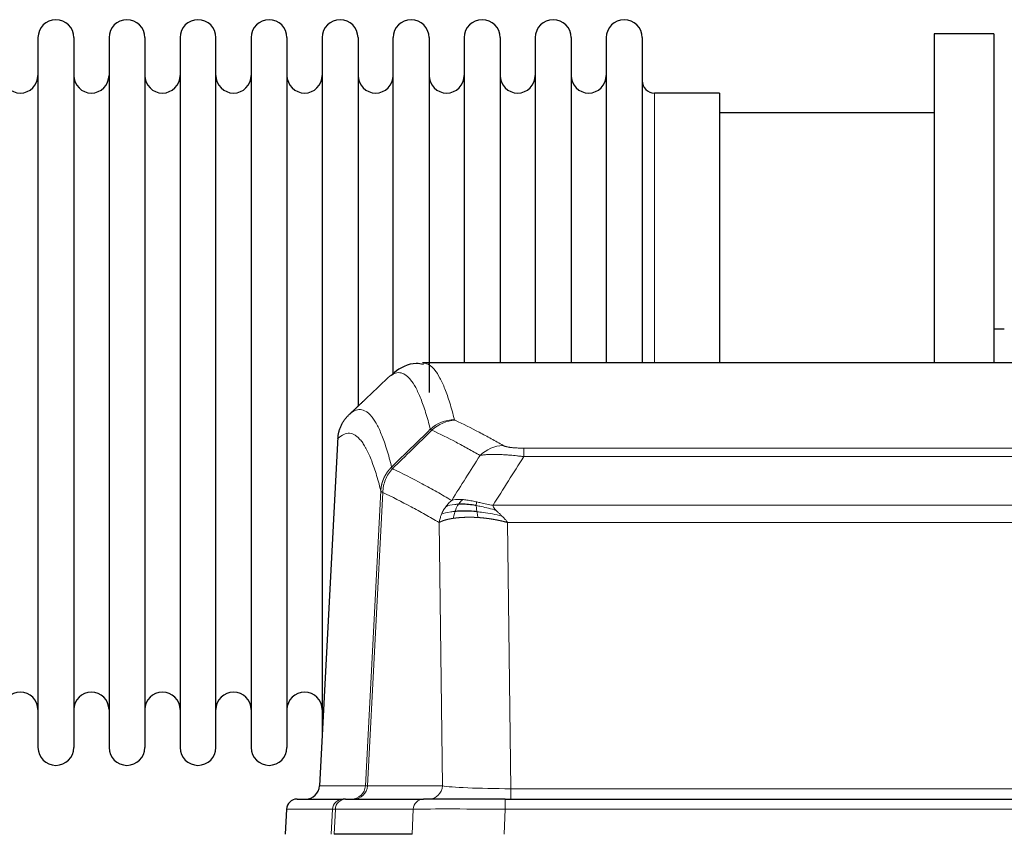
# Model space of a CAD drawing. Header units: inches. Extents: x 0 to 29700, y -16 to 21000.
# Tile 121 of 235: x 4737 to 5017, y 17086 to 17318. Entities that reach past the tile are written whole.
import ezdxf

# ---------------------------------------------------------------- set-up
doc = ezdxf.new("R2010")
doc.units = ezdxf.units.IN
doc.layers.add('1', color=7, linetype='Continuous', true_color=0xffffff)

msp = doc.modelspace()

# ---------------------------------------------------------------- linework, layer by layer
at = {"layer": '1', "color": 2, "linetype": 'Continuous', "lineweight": 25}
for p, q in [((5014.267, 17313.607), (4997.267, 17313.607)), ((4997.267, 17313.607), (4997.267, 17220.009)), ((5014.267, 17313.607), (5014.267, 17220.009)), ((4742.467, 17312.507), (4742.467, 17110.707)), ((4752.667, 17312.507), (4752.667, 17110.707)), ((4762.667, 17312.507), (4762.667, 17110.707)), ((4772.867, 17312.507), (4772.867, 17110.707)), ((4782.867, 17312.507), (4782.867, 17110.707)), ((4793.067, 17110.707), (4793.067, 17312.507)), ((4803.067, 17312.507), (4803.067, 17110.707)), ((4813.267, 17312.507), (4813.267, 17110.707)), ((4823.267, 17312.507), (4823.267, 17211.607)), ((4833.467, 17312.507), (4833.467, 17211.607)), ((4843.467, 17217.013), (4843.467, 17312.507)), ((4853.667, 17312.507), (4853.667, 17211.607)), ((4863.667, 17312.507), (4863.667, 17220.007)), ((4873.867, 17312.507), (4873.867, 17220.007)), ((4883.867, 17312.507), (4883.867, 17220.007)), ((4894.067, 17312.507), (4894.067, 17220.007)), ((4904.067, 17312.507), (4904.067, 17220.007)), ((4914.267, 17312.507), (4914.267, 17220.007)), ((4936.267, 17296.757), (4917.767, 17296.757)), ((4936.267, 17296.757), (4936.267, 17220.003)), ((4997.267, 17291.107), (4936.262, 17291.107)), ((5017.214, 17229.627), (5014.244, 17229.627)), ((5114.701, 17220.002), (4851.833, 17220.002)), ((4823.267, 17211.607), (4823.267, 17114.386)), ((4833.467, 17211.607), (4833.467, 17207.656)), ((4827.765, 17198.982), (4822.491, 17099.79)), ((4816.12, 17096.002), (4829.23, 17096.002)), ((4829.928, 17096.002), (4829.23, 17096.002)), ((4829.928, 17096.002), (4852.102, 17096.002)), ((4875.357, 17096.002), (4852.102, 17096.002)), ((4875.357, 17096.002), (5091.177, 17096.002)), ((4813.109, 17093.161), (4812.728, 17086.002)), ((4848.902, 17086.002), (4826.647, 17086.002))]:
    msp.add_line(p, q, dxfattribs=at)
at = {"layer": '1', "color": 110, "linetype": 'Continuous', "lineweight": 13}
for p, q in [((4917.767, 17296.757), (4917.767, 17220.003)), ((4827.751, 17198.488), (4822.503, 17099.793)), ((4880.596, 17195.795), (5085.938, 17195.795)), ((4880.596, 17193.379), (4880.596, 17195.795)), ((5085.938, 17193.379), (4880.596, 17193.379)), ((4835.57, 17099.793), (4839.946, 17183.661)), ((4840.502, 17183.185), (4836.151, 17099.793)), ((4871.864, 17179.548), (5094.67, 17179.548)), ((4857.503, 17099.793), (4856.545, 17174.64)), ((5090.557, 17174.65), (4875.977, 17174.65)), ((4875.977, 17174.65), (4876.945, 17098.967)), ((4822.503, 17099.793), (4835.57, 17099.793)), ((4836.151, 17099.793), (4857.503, 17099.793)), ((4876.945, 17098.967), (5089.588, 17098.967)), ((4876.945, 17096.002), (4876.945, 17098.967)), ((4875.357, 17093.159), (4875.357, 17096.002)), ((4813.125, 17093.159), (4812.745, 17086.002)), ((4826.236, 17093.159), (4813.125, 17093.159)), ((4825.863, 17086.002), (4826.236, 17093.159)), ((4827.021, 17093.159), (4826.647, 17086.002)), ((4849.195, 17093.159), (4827.021, 17093.159)), ((4848.902, 17086.002), (4849.195, 17093.159)), ((4875.357, 17093.159), (4875.064, 17086.002)), ((5091.177, 17093.159), (4875.357, 17093.159))]:
    msp.add_line(p, q, dxfattribs=at)
at = {"layer": '1', "color": 2, "linetype": 'Continuous', "lineweight": 25}
for centre, radius, start, end in [((4747.567, 17312.507), 5.1, 0, 180), ((4767.767, 17312.507), 5.1, 0, 180), ((4787.967, 17312.507), 5.1, 0, 180), ((4808.167, 17312.507), 5.1, 0, 180), ((4828.367, 17312.507), 5.1, 0, 180), ((4848.567, 17312.507), 5.1, 0, 180), ((4868.767, 17312.507), 5.1, 0, 180), ((4888.967, 17312.507), 5.1, 0, 180), ((4909.167, 17312.507), 5.1, 0, 180), ((4737.467, 17301.757), 5, 180, 0), ((4757.667, 17301.757), 5, 180, 0), ((4777.867, 17301.757), 5, 180, 0), ((4798.067, 17301.757), 5, 180, 0), ((4818.267, 17301.757), 5, 180, 0), ((4838.467, 17301.757), 5, 180, 0), ((4858.667, 17301.757), 5, 180, 0), ((4878.867, 17301.757), 5, 180, 0), ((4899.067, 17301.757), 5, 180, 0), ((4917.767, 17300.257), 3.5, 180, 270), ((4737.467, 17121.457), 5, 0, 180), ((4757.667, 17121.457), 5, 0, 180), ((4777.867, 17121.457), 5, 0, 180), ((4798.067, 17121.457), 5, 0, 180), ((4818.267, 17121.457), 5, 0, 180), ((4747.567, 17110.707), 5.1, 180, 0), ((4767.767, 17110.707), 5.1, 180, 0), ((4787.967, 17110.707), 5.1, 180, 0), ((4808.167, 17110.707), 5.1, 180, 0)]:
    msp.add_arc(centre, radius, start, end, dxfattribs=at)
at = {"layer": '1', "color": 110, "linetype": 'Continuous', "lineweight": 13}
for centre, major_axis, ratio, start_param, end_param in [((4860.9, 17193.945), (-9.695, -2.45), 0.9931439, 4.4664808, 5.2238901), ((4861.087, 17193.785), (-4.281, -9.037), 0.9659395, 3.5975691, 4.3432065), ((4874.749, 17186.639), (-4.97, -8.677), 0.9635717, 3.6779385, 4.4208965), ((4831.578, 17100.002), (0, 4), 0.9993908, 3.1415927, 4.6600291), ((4832.275, 17100.002), (0, 4), 0.9702957, 3.1415927, 4.6600291), ((4855.596, 17100.002), (20.038, 0.208), 0.001459, 3.176361, 3.3855124), ((4853.627, 17100.002), (0, 4), 0.9702957, 3.1415927, 4.6600291), ((4876.866, 17100.002), (-20.002, 0.052), 0.0517476, 0.2535919, 1.5749043), ((4829.23, 17093.002), (0, 3), 0.9993908, 0, 1.5184364), ((4829.928, 17093.002), (0, 3), 0.9702957, 0, 1.5184364), ((4852.102, 17093.002), (0, 3), 0.9702957, 0, 1.5184364), ((4853.248, 17093.002), (-27.029, 0.156), 0.000812, 6.0391366, 6.248288), ((4875.408, 17093.002), (-27.018, 0.123), 0.0058026, 4.7143189, 6.0386286)]:
    msp.add_ellipse(centre, major_axis=major_axis, ratio=ratio, start_param=start_param, end_param=end_param, dxfattribs=at)
at = {"layer": '1', "color": 2, "linetype": 'Continuous', "lineweight": 25}
for centre, major_axis, start_param, end_param in [((4818.511, 17100.002), (0, 4), 3.1415927, 4.6600291), ((4816.12, 17093.002), (0, 3), 0, 1.5184364)]:
    msp.add_ellipse(centre, major_axis=major_axis, ratio=0.9993908, start_param=start_param, end_param=end_param, dxfattribs=at)
for points, knots in [([(4852.062, 17219.597), (4851.361, 17219.756), (4848.283, 17220.248), (4844.667, 17218.143), (4843.204, 17216.752), (4842.938, 17216.429)], [0, 0, 0, 0, 0.1798952, 0.8294892, 1, 1, 1, 1]), ([(4827.751, 17198.488), (4827.781, 17199.12), (4827.871, 17199.747), (4828.094, 17200.666), (4828.182, 17200.968), (4828.388, 17201.563), (4828.505, 17201.855), (4828.767, 17202.426), (4828.911, 17202.705), (4829.225, 17203.248), (4829.395, 17203.512), (4829.759, 17204.021), (4829.953, 17204.267), (4830.364, 17204.738), (4830.58, 17204.964), (4830.806, 17205.179)], [0, 0, 0, 0, 0.25, 0.25, 0.375, 0.375, 0.5, 0.5, 0.625, 0.625, 0.75, 0.75, 0.875, 0.875, 1, 1, 1, 1]), ([(4867.096, 17179.459), (4866.867, 17179.498), (4866.64, 17179.535), (4865.738, 17179.67), (4865.079, 17179.748), (4863.809, 17179.852), (4863.199, 17179.877), (4862.428, 17179.875), (4862.238, 17179.871), (4862.053, 17179.865)], [0, 0, 0, 0, 0.125, 0.125, 0.5, 0.5, 0.875, 0.875, 1, 1, 1, 1]), ([(4867.265, 17177.717), (4866.976, 17177.744), (4866.689, 17177.767), (4865.555, 17177.85), (4864.732, 17177.885), (4863.167, 17177.904), (4862.426, 17177.888), (4861.508, 17177.836), (4861.284, 17177.82), (4861.067, 17177.802)], [0, 0, 0, 0, 0.125, 0.125, 0.5, 0.5, 0.875, 0.875, 1, 1, 1, 1])]:
    msp.add_open_spline(points, degree=3, knots=knots, dxfattribs=at)
at = {"layer": '1', "color": 110, "linetype": 'Continuous', "lineweight": 13}
for points, knots in [([(4851.92, 17220.002), (4852.013, 17220.002), (4852.636, 17219.973), (4853.25, 17219.749), (4854.02, 17219.252), (4854.403, 17218.95), (4854.781, 17218.569), (4855.032, 17218.298), (4855.157, 17218.153), (4855.781, 17217.386), (4856.272, 17216.631), (4856.998, 17215.288), (4857.237, 17214.805), (4857.713, 17213.769), (4857.949, 17213.216), (4858.651, 17211.451), (4859.572, 17208.816), (4860.462, 17205.62), (4860.9, 17203.881)], [0, 0, 0, 0, 0.0285367, 0.1904473, 0.1904473, 0.2714026, 0.3118802, 0.3118802, 0.3523578, 0.3523578, 0.5142684, 0.5142684, 0.5952236, 0.5952236, 0.6761789, 0.6761789, 0.8380895, 1, 1, 1, 1]), ([(4854.032, 17201.142), (4853.594, 17202.88), (4852.703, 17206.074), (4851.781, 17208.706), (4851.078, 17210.47), (4850.841, 17211.023), (4850.365, 17212.058), (4850.125, 17212.541), (4849.399, 17213.883), (4848.907, 17214.638), (4848.282, 17215.405), (4848.157, 17215.549), (4847.905, 17215.821), (4847.527, 17216.202), (4847.143, 17216.503), (4846.372, 17217.001), (4845.328, 17217.383), (4843.718, 17217.112), (4842.616, 17216.368), (4842.058, 17215.855)], [0, 0, 0, 0, 0.125, 0.25, 0.25, 0.3125, 0.3125, 0.375, 0.375, 0.5, 0.5, 0.53125, 0.53125, 0.5625, 0.625, 0.625, 0.75, 0.875, 1, 1, 1, 1]), ([(4830.806, 17205.179), (4831.378, 17205.733), (4832.505, 17206.547), (4834.151, 17206.892), (4835.217, 17206.538), (4836.005, 17206.053), (4836.397, 17205.756), (4836.848, 17205.314), (4837.041, 17205.104), (4837.169, 17204.959), (4837.232, 17204.884), (4837.551, 17204.5), (4837.931, 17203.984), (4838.369, 17203.286), (4838.555, 17202.966), (4838.679, 17202.749), (4838.741, 17202.637), (4839.298, 17201.617), (4840.27, 17199.512), (4841.681, 17195.48), (4842.589, 17192.209), (4843.036, 17190.427)], [0, 0, 0, 0, 0.125, 0.25, 0.375, 0.375, 0.4375, 0.46875, 0.484375, 0.484375, 0.5, 0.5, 0.5625, 0.59375, 0.609375, 0.609375, 0.625, 0.625, 0.75, 0.875, 1, 1, 1, 1]), ([(4861.087, 17203.719), (4861.031, 17203.746), (4860.988, 17203.773), (4860.926, 17203.827), (4860.907, 17203.854), (4860.9, 17203.881)], [0, 0, 0, 0, 0.5, 0.5, 1, 1, 1, 1]), ([(4861.087, 17203.719), (4863.373, 17202.632), (4865.654, 17201.491), (4869.07, 17199.697), (4870.207, 17199.086), (4872.479, 17197.836), (4873.615, 17197.197), (4874.749, 17196.545)], [0, 0, 0, 0, 0.5, 0.5, 0.75, 0.75, 1, 1, 1, 1]), ([(4839.946, 17183.661), (4839.501, 17185.441), (4838.596, 17188.709), (4837.189, 17192.741), (4836.219, 17194.849), (4835.664, 17195.871), (4835.602, 17195.983), (4835.478, 17196.201), (4835.292, 17196.521), (4834.856, 17197.221), (4834.477, 17197.739), (4834.159, 17198.126), (4834.096, 17198.201), (4833.968, 17198.346), (4833.776, 17198.558), (4833.326, 17199.003), (4832.936, 17199.304), (4832.149, 17199.795), (4831.086, 17200.159), (4829.445, 17199.833), (4828.321, 17199.034), (4827.751, 17198.488)], [0, 0, 0, 0, 0.125, 0.25, 0.375, 0.375, 0.390625, 0.390625, 0.40625, 0.4375, 0.5, 0.5, 0.515625, 0.515625, 0.53125, 0.5625, 0.625, 0.625, 0.75, 0.875, 1, 1, 1, 1]), ([(4868.169, 17193.72), (4867.033, 17194.373), (4865.897, 17195.012), (4863.621, 17196.263), (4862.483, 17196.875), (4859.063, 17198.671), (4856.779, 17199.814), (4854.491, 17200.903)], [0, 0, 0, 0, 0.25, 0.25, 0.5, 0.5, 1, 1, 1, 1]), ([(4880.596, 17195.795), (4880.413, 17195.795), (4880.231, 17195.796), (4879.867, 17195.801), (4879.687, 17195.804), (4879.332, 17195.813), (4879.156, 17195.819), (4878.809, 17195.833), (4878.638, 17195.841), (4878.428, 17195.853), (4878.386, 17195.856), (4878.302, 17195.861), (4878.177, 17195.869), (4878.056, 17195.877), (4877.817, 17195.895), (4877.509, 17195.921), (4877.222, 17195.951), (4877.049, 17195.972), (4877.015, 17195.976), (4876.947, 17195.984), (4876.913, 17195.988), (4876.813, 17196.001), (4876.748, 17196.01), (4876.559, 17196.037), (4876.439, 17196.056), (4876.213, 17196.094), (4876.105, 17196.114), (4875.903, 17196.155), (4875.807, 17196.177), (4875.694, 17196.204), (4875.672, 17196.209), (4875.628, 17196.22), (4875.606, 17196.226), (4875.543, 17196.242), (4875.502, 17196.253), (4875.383, 17196.287), (4875.309, 17196.31), (4875.172, 17196.356), (4875.109, 17196.379), (4874.932, 17196.449), (4874.833, 17196.496), (4874.749, 17196.545)], [0, 0, 0, 0, 0.0625, 0.0625, 0.125, 0.125, 0.1875, 0.1875, 0.25, 0.25, 0.265625, 0.265625, 0.28125, 0.3125, 0.3125, 0.375, 0.4375, 0.4375, 0.453125, 0.453125, 0.46875, 0.46875, 0.5, 0.5, 0.5625, 0.5625, 0.625, 0.625, 0.6875, 0.6875, 0.703125, 0.703125, 0.71875, 0.71875, 0.75, 0.75, 0.8125, 0.8125, 0.875, 0.875, 1, 1, 1, 1]), ([(4880.596, 17193.379), (4880.261, 17193.422), (4879.928, 17193.463), (4879.265, 17193.541), (4878.936, 17193.578), (4877.961, 17193.682), (4877.323, 17193.742), (4876.62, 17193.8), (4876.542, 17193.807), (4876.387, 17193.819), (4876.309, 17193.825), (4876.078, 17193.843), (4875.925, 17193.854), (4875.47, 17193.886), (4874.875, 17193.923), (4874.303, 17193.951), (4873.881, 17193.969), (4873.673, 17193.976), (4873.467, 17193.983), (4873.331, 17193.987), (4873.263, 17193.989), (4872.658, 17194.004), (4872.15, 17194.008), (4871.431, 17193.999), (4871.198, 17193.994), (4870.86, 17193.983), (4870.749, 17193.979), (4870.53, 17193.97), (4870.423, 17193.964), (4869.895, 17193.935), (4869.507, 17193.903), (4868.792, 17193.823), (4868.466, 17193.775), (4868.169, 17193.72)], [0, 0, 0, 0, 0.0625, 0.0625, 0.125, 0.125, 0.25, 0.25, 0.265625, 0.265625, 0.28125, 0.28125, 0.3125, 0.3125, 0.375, 0.4375, 0.4375, 0.46875, 0.484375, 0.484375, 0.5, 0.5, 0.625, 0.625, 0.6875, 0.6875, 0.71875, 0.71875, 0.75, 0.75, 0.875, 0.875, 1, 1, 1, 1]), ([(4839.946, 17183.661), (4839.947, 17183.678), (4839.949, 17183.712), (4839.952, 17183.763), (4839.955, 17183.813), (4839.959, 17183.864), (4839.963, 17183.915), (4839.967, 17183.965), (4839.971, 17184.016), (4839.976, 17184.067), (4839.98, 17184.117), (4839.986, 17184.168), (4839.991, 17184.218), (4839.996, 17184.269), (4840.002, 17184.319), (4840.008, 17184.37), (4840.015, 17184.42), (4840.021, 17184.47), (4840.028, 17184.521), (4840.035, 17184.571), (4840.043, 17184.621), (4840.05, 17184.672), (4840.058, 17184.722), (4840.066, 17184.772), (4840.075, 17184.822), (4840.083, 17184.872), (4840.092, 17184.922), (4840.101, 17184.972), (4840.111, 17185.022), (4840.12, 17185.072), (4840.13, 17185.122), (4840.14, 17185.171), (4840.151, 17185.221), (4840.161, 17185.271), (4840.172, 17185.32), (4840.183, 17185.37), (4840.195, 17185.419), (4840.206, 17185.469), (4840.218, 17185.518), (4840.23, 17185.568), (4840.243, 17185.617), (4840.255, 17185.666), (4840.268, 17185.715), (4840.281, 17185.764), (4840.295, 17185.813), (4840.308, 17185.862), (4840.322, 17185.911), (4840.336, 17185.96), (4840.35, 17186.008), (4840.365, 17186.057), (4840.38, 17186.106), (4840.395, 17186.154), (4840.41, 17186.203), (4840.426, 17186.251), (4840.442, 17186.299), (4840.458, 17186.347), (4840.474, 17186.395), (4840.49, 17186.444), (4840.507, 17186.491), (4840.524, 17186.539), (4840.541, 17186.587), (4840.559, 17186.635), (4840.577, 17186.682), (4840.595, 17186.73), (4840.613, 17186.777), (4840.631, 17186.825), (4840.65, 17186.872), (4840.669, 17186.919), (4840.688, 17186.966), (4840.707, 17187.013), (4840.727, 17187.06), (4840.747, 17187.106), (4840.767, 17187.153), (4840.787, 17187.2), (4840.808, 17187.246), (4840.828, 17187.292), (4840.855, 17187.352), (4840.889, 17187.425), (4840.93, 17187.511), (4840.972, 17187.597), (4841.014, 17187.682), (4841.057, 17187.767), (4841.101, 17187.851), (4841.146, 17187.935), (4841.192, 17188.019), (4841.238, 17188.102), (4841.285, 17188.185), (4841.333, 17188.267), (4841.382, 17188.349), (4841.431, 17188.43), (4841.481, 17188.511), (4841.532, 17188.591), (4841.584, 17188.671), (4841.637, 17188.751), (4841.69, 17188.83), (4841.744, 17188.908), (4841.798, 17188.986), (4841.854, 17189.063), (4841.91, 17189.14), (4841.966, 17189.217), (4842.024, 17189.292), (4842.082, 17189.368), (4842.141, 17189.442), (4842.201, 17189.517), (4842.261, 17189.59), (4842.322, 17189.663), (4842.383, 17189.736), (4842.446, 17189.808), (4842.509, 17189.879), (4842.572, 17189.95), (4842.637, 17190.02), (4842.701, 17190.089), (4842.767, 17190.158), (4842.833, 17190.226), (4842.9, 17190.294), (4842.967, 17190.361), (4843.013, 17190.405), (4843.036, 17190.427)], [0, 0, 0, 0, 0.0066687, 0.0133374, 0.0200061, 0.0266746, 0.0333432, 0.0400116, 0.0466801, 0.0533484, 0.0600168, 0.066685, 0.0733532, 0.0800214, 0.0866895, 0.0933575, 0.1000255, 0.1066935, 0.1133614, 0.1200292, 0.126697, 0.1333647, 0.1400324, 0.1467001, 0.1533676, 0.1600352, 0.1667026, 0.1733701, 0.1800374, 0.1867047, 0.193372, 0.2000392, 0.2067064, 0.2133735, 0.2200405, 0.2267075, 0.2333745, 0.2400414, 0.2467082, 0.253375, 0.2600418, 0.2667085, 0.2733751, 0.2800417, 0.2867082, 0.2933747, 0.3000412, 0.3067075, 0.3133739, 0.3200401, 0.3267064, 0.3333725, 0.3400387, 0.3467047, 0.3533708, 0.3600367, 0.3667026, 0.3733685, 0.3800343, 0.3867001, 0.3933658, 0.4000315, 0.4066971, 0.4133626, 0.4200281, 0.4266936, 0.433359, 0.4400243, 0.4466896, 0.4533549, 0.4600201, 0.4666852, 0.4733503, 0.4800154, 0.4866804, 0.4933453, 0.5000102, 0.5125098, 0.5250093, 0.5375088, 0.5500082, 0.5625077, 0.5750071, 0.5875066, 0.600006, 0.6125054, 0.6250049, 0.6375043, 0.6500037, 0.6625032, 0.6750026, 0.6875021, 0.7000016, 0.7125011, 0.7250006, 0.7375001, 0.7499997, 0.7624993, 0.7749989, 0.7874985, 0.7999982, 0.812498, 0.8249977, 0.8374975, 0.8499974, 0.8624973, 0.8749972, 0.8874972, 0.8999973, 0.9124974, 0.9249976, 0.9374978, 0.9499981, 0.9624985, 0.9749989, 0.9874994, 1, 1, 1, 1]), ([(4843.248, 17189.944), (4843.173, 17190.033), (4843.13, 17190.13), (4843.072, 17190.303), (4843.056, 17190.379), (4843.036, 17190.427)], [0, 0, 0, 0, 0.5, 0.5, 1, 1, 1, 1]), ([(4840.502, 17183.185), (4840.524, 17183.816), (4840.601, 17184.444), (4840.865, 17185.672), (4841.051, 17186.273), (4841.522, 17187.425), (4841.808, 17187.977), (4842.466, 17189.015), (4842.839, 17189.5), (4843.248, 17189.944)], [0, 0, 0, 0, 0.25, 0.25, 0.5, 0.5, 0.75, 0.75, 1, 1, 1, 1]), ([(4843.248, 17189.944), (4846.07, 17188.605), (4848.885, 17187.185), (4853.099, 17184.93), (4854.502, 17184.158), (4857.304, 17182.573), (4858.704, 17181.759), (4860.101, 17180.926)], [0, 0, 0, 0, 0.5, 0.5, 0.75, 0.75, 1, 1, 1, 1]), ([(4840.502, 17183.185), (4840.497, 17183.188), (4840.487, 17183.194), (4840.472, 17183.204), (4840.457, 17183.214), (4840.442, 17183.224), (4840.426, 17183.233), (4840.411, 17183.243), (4840.396, 17183.253), (4840.38, 17183.263), (4840.365, 17183.273), (4840.349, 17183.283), (4840.334, 17183.293), (4840.319, 17183.303), (4840.303, 17183.313), (4840.288, 17183.323), (4840.273, 17183.333), (4840.258, 17183.343), (4840.243, 17183.353), (4840.228, 17183.363), (4840.214, 17183.373), (4840.199, 17183.383), (4840.185, 17183.394), (4840.171, 17183.404), (4840.157, 17183.414), (4840.144, 17183.424), (4840.13, 17183.434), (4840.11, 17183.451), (4840.084, 17183.472), (4840.055, 17183.498), (4840.032, 17183.522), (4840.012, 17183.544), (4839.996, 17183.565), (4839.984, 17183.583), (4839.974, 17183.599), (4839.966, 17183.613), (4839.96, 17183.625), (4839.955, 17183.636), (4839.952, 17183.645), (4839.949, 17183.651), (4839.948, 17183.656), (4839.947, 17183.659), (4839.946, 17183.661), (4839.946, 17183.661)], [0, 0, 0, 0, 0.0155045, 0.0313064, 0.0474058, 0.0638028, 0.0804975, 0.0974898, 0.1147799, 0.1323678, 0.1502535, 0.1684372, 0.1869188, 0.2056984, 0.224776, 0.2441517, 0.2638255, 0.2837975, 0.3040676, 0.3246359, 0.3455025, 0.3666674, 0.3881306, 0.4098921, 0.431952, 0.4543102, 0.4769669, 0.499922, 0.5635887, 0.6229234, 0.6779259, 0.7285963, 0.7749346, 0.8169408, 0.8546148, 0.8879566, 0.9169663, 0.9416439, 0.9619893, 0.9780025, 0.9896835, 0.9970323, 1, 1, 1, 1]), ([(4856.545, 17174.64), (4855.214, 17175.426), (4853.882, 17176.194), (4851.214, 17177.693), (4849.879, 17178.423), (4845.868, 17180.56), (4843.188, 17181.909), (4840.502, 17183.185)], [0, 0, 0, 0, 0.25, 0.25, 0.5, 0.5, 1, 1, 1, 1]), ([(4858.394, 17179.119), (4858.64, 17179.449), (4858.907, 17179.767), (4859.477, 17180.371), (4859.781, 17180.657), (4860.101, 17180.926)], [0, 0, 0, 0, 0.5, 0.5, 1, 1, 1, 1]), ([(4862.053, 17179.865), (4861.681, 17179.852), (4861.324, 17179.826), (4859.964, 17179.675), (4859.093, 17179.45), (4858.394, 17179.119)], [0, 0, 0, 0, 0.25, 0.25, 1, 1, 1, 1]), ([(4863.277, 17181.187), (4862.978, 17181.213), (4862.688, 17181.229), (4861.561, 17181.244), (4860.795, 17181.15), (4860.101, 17180.926)], [0, 0, 0, 0, 0.25, 0.25, 1, 1, 1, 1]), ([(4861.067, 17177.802), (4861.098, 17177.893), (4861.13, 17177.984), (4861.264, 17178.347), (4861.377, 17178.62), (4861.627, 17179.145), (4861.763, 17179.398), (4861.955, 17179.713), (4862.003, 17179.79), (4862.053, 17179.865)], [0, 0, 0, 0, 0.125, 0.125, 0.5, 0.5, 0.875, 0.875, 1, 1, 1, 1]), ([(4862.053, 17179.865), (4862.151, 17180.015), (4862.253, 17180.156), (4862.51, 17180.485), (4862.667, 17180.659), (4862.978, 17180.959), (4863.131, 17181.086), (4863.277, 17181.187)], [0, 0, 0, 0, 0.25, 0.25, 0.625, 0.625, 1, 1, 1, 1]), ([(4867.246, 17180.492), (4867.066, 17180.532), (4866.887, 17180.571), (4866.18, 17180.725), (4865.666, 17180.832), (4864.672, 17181.013), (4864.192, 17181.088), (4863.578, 17181.159), (4863.426, 17181.174), (4863.277, 17181.187)], [0, 0, 0, 0, 0.125, 0.125, 0.5, 0.5, 0.875, 0.875, 1, 1, 1, 1]), ([(4867.096, 17179.459), (4867.094, 17179.583), (4867.096, 17179.699), (4867.109, 17179.964), (4867.125, 17180.101), (4867.174, 17180.33), (4867.206, 17180.423), (4867.246, 17180.492)], [0, 0, 0, 0, 0.25, 0.25, 0.625, 0.625, 1, 1, 1, 1]), ([(4872.735, 17178.105), (4871.324, 17178.527), (4869.888, 17178.903), (4868.017, 17179.293), (4867.554, 17179.381), (4867.096, 17179.459)], [0, 0, 0, 0, 0.75, 0.75, 1, 1, 1, 1]), ([(4867.265, 17177.717), (4867.253, 17177.794), (4867.241, 17177.872), (4867.196, 17178.182), (4867.167, 17178.413), (4867.124, 17178.858), (4867.109, 17179.071), (4867.099, 17179.333), (4867.097, 17179.397), (4867.096, 17179.459)], [0, 0, 0, 0, 0.125, 0.125, 0.5, 0.5, 0.875, 0.875, 1, 1, 1, 1]), ([(4871.864, 17179.548), (4870.644, 17179.737), (4869.468, 17179.994), (4867.974, 17180.328), (4867.607, 17180.411), (4867.246, 17180.492)], [0, 0, 0, 0, 0.75, 0.75, 1, 1, 1, 1]), ([(4872.735, 17178.105), (4872.616, 17178.232), (4872.506, 17178.357), (4872.258, 17178.667), (4872.133, 17178.849), (4871.947, 17179.205), (4871.885, 17179.379), (4871.864, 17179.548)], [0, 0, 0, 0, 0.25, 0.25, 0.625, 0.625, 1, 1, 1, 1]), ([(4856.545, 17174.64), (4856.602, 17175.036), (4856.684, 17175.432), (4856.898, 17176.213), (4857.029, 17176.6), (4857.184, 17176.978)], [0, 0, 0, 0, 0.5, 0.5, 1, 1, 1, 1]), ([(4857.184, 17176.978), (4857.34, 17177.354), (4857.52, 17177.722), (4857.925, 17178.438), (4858.149, 17178.785), (4858.394, 17179.119)], [0, 0, 0, 0, 0.5, 0.5, 1, 1, 1, 1]), ([(4861.067, 17177.802), (4860.632, 17177.766), (4860.222, 17177.721), (4858.692, 17177.504), (4857.796, 17177.264), (4857.184, 17176.978)], [0, 0, 0, 0, 0.25, 0.25, 1, 1, 1, 1]), ([(4860.577, 17175.841), (4860.612, 17176.041), (4860.655, 17176.265), (4860.76, 17176.744), (4860.823, 17177), (4860.949, 17177.441), (4861.005, 17177.621), (4861.067, 17177.802)], [0, 0, 0, 0, 0.375, 0.375, 0.75, 0.75, 1, 1, 1, 1]), ([(4867.579, 17176.066), (4867.546, 17176.229), (4867.507, 17176.415), (4867.425, 17176.817), (4867.382, 17177.034), (4867.315, 17177.409), (4867.289, 17177.562), (4867.265, 17177.717)], [0, 0, 0, 0, 0.375, 0.375, 0.75, 0.75, 1, 1, 1, 1]), ([(4874.406, 17176.486), (4872.634, 17176.938), (4870.804, 17177.285), (4868.43, 17177.598), (4867.843, 17177.663), (4867.265, 17177.717)], [0, 0, 0, 0, 0.75, 0.75, 1, 1, 1, 1]), ([(4874.406, 17176.486), (4874.332, 17176.558), (4874.258, 17176.629), (4873.962, 17176.911), (4873.74, 17177.117), (4873.313, 17177.521), (4873.108, 17177.719), (4872.855, 17177.977), (4872.794, 17178.041), (4872.735, 17178.105)], [0, 0, 0, 0, 0.125, 0.125, 0.5, 0.5, 0.875, 0.875, 1, 1, 1, 1]), ([(4875.977, 17174.65), (4875.824, 17174.896), (4875.648, 17175.135), (4875.265, 17175.602), (4875.058, 17175.829), (4874.7, 17176.198), (4874.554, 17176.343), (4874.406, 17176.486)], [0, 0, 0, 0, 0.375, 0.375, 0.75, 0.75, 1, 1, 1, 1]), ([(4860.577, 17175.841), (4860.565, 17175.839), (4860.542, 17175.836), (4860.507, 17175.831), (4860.471, 17175.825), (4860.436, 17175.82), (4860.399, 17175.814), (4860.363, 17175.808), (4860.326, 17175.802), (4860.289, 17175.796), (4860.251, 17175.79), (4860.213, 17175.784), (4860.174, 17175.778), (4860.136, 17175.771), (4860.096, 17175.764), (4860.057, 17175.757), (4860.017, 17175.75), (4859.977, 17175.743), (4859.937, 17175.736), (4859.896, 17175.729), (4859.855, 17175.721), (4859.814, 17175.714), (4859.772, 17175.706), (4859.73, 17175.698), (4859.688, 17175.69), (4859.645, 17175.681), (4859.603, 17175.673), (4859.56, 17175.664), (4859.517, 17175.656), (4859.473, 17175.647), (4859.43, 17175.638), (4859.386, 17175.629), (4859.342, 17175.619), (4859.297, 17175.61), (4859.253, 17175.6), (4859.208, 17175.59), (4859.163, 17175.58), (4859.119, 17175.57), (4859.073, 17175.56), (4859.028, 17175.55), (4858.983, 17175.539), (4858.937, 17175.528), (4858.892, 17175.517), (4858.846, 17175.506), (4858.8, 17175.495), (4858.754, 17175.483), (4858.708, 17175.472), (4858.662, 17175.46), (4858.616, 17175.448), (4858.57, 17175.436), (4858.523, 17175.424), (4858.477, 17175.411), (4858.431, 17175.399), (4858.385, 17175.386), (4858.338, 17175.373), (4858.292, 17175.36), (4858.246, 17175.346), (4858.2, 17175.333), (4858.154, 17175.319), (4858.108, 17175.305), (4858.062, 17175.291), (4858.016, 17175.277), (4857.97, 17175.263), (4857.925, 17175.248), (4857.879, 17175.233), (4857.834, 17175.218), (4857.789, 17175.203), (4857.744, 17175.188), (4857.699, 17175.172), (4857.655, 17175.156), (4857.61, 17175.14), (4857.566, 17175.124), (4857.522, 17175.108), (4857.478, 17175.092), (4857.435, 17175.075), (4857.392, 17175.058), (4857.349, 17175.041), (4857.307, 17175.024), (4857.264, 17175.007), (4857.223, 17174.989), (4857.181, 17174.971), (4857.14, 17174.953), (4857.099, 17174.935), (4857.059, 17174.917), (4857.019, 17174.898), (4856.979, 17174.879), (4856.94, 17174.86), (4856.902, 17174.841), (4856.864, 17174.822), (4856.826, 17174.802), (4856.789, 17174.783), (4856.752, 17174.763), (4856.716, 17174.743), (4856.681, 17174.723), (4856.646, 17174.702), (4856.612, 17174.681), (4856.578, 17174.661), (4856.556, 17174.647), (4856.545, 17174.64)], [0, 0, 0, 0, 0.0060657, 0.012223, 0.0184718, 0.0248123, 0.0312443, 0.0377679, 0.0443831, 0.0510899, 0.0578883, 0.0647782, 0.0717598, 0.0788329, 0.0859977, 0.093254, 0.1006019, 0.1080414, 0.1155725, 0.1231952, 0.1309095, 0.1387154, 0.1466129, 0.1546019, 0.1626826, 0.1708549, 0.1791188, 0.1874742, 0.1959213, 0.20446, 0.2130903, 0.2218121, 0.2306256, 0.2395307, 0.2485274, 0.2576156, 0.2667955, 0.276067, 0.2854301, 0.2948848, 0.3044311, 0.314069, 0.3237985, 0.3336196, 0.3435324, 0.3535367, 0.3636326, 0.3738202, 0.3840993, 0.3944701, 0.4049324, 0.4154864, 0.426132, 0.4368691, 0.4476979, 0.4586183, 0.4696303, 0.480734, 0.4919292, 0.503216, 0.5145945, 0.5260645, 0.5376262, 0.5492795, 0.5610244, 0.5728609, 0.584789, 0.5968087, 0.60892, 0.621123, 0.6334175, 0.6458037, 0.6582815, 0.6708509, 0.6835119, 0.6962645, 0.7091087, 0.7220445, 0.735072, 0.748191, 0.7614017, 0.774704, 0.7880979, 0.8015834, 0.8151605, 0.8288293, 0.8425896, 0.8564416, 0.8703852, 0.8844204, 0.8985472, 0.9127656, 0.9270756, 0.9414773, 0.9559705, 0.9705554, 0.9852319, 1, 1, 1, 1]), ([(4867.579, 17176.066), (4867.557, 17176.068), (4867.513, 17176.07), (4867.448, 17176.074), (4867.382, 17176.078), (4867.316, 17176.082), (4867.249, 17176.086), (4867.183, 17176.089), (4867.117, 17176.093), (4867.051, 17176.096), (4866.984, 17176.099), (4866.918, 17176.103), (4866.852, 17176.106), (4866.785, 17176.109), (4866.719, 17176.111), (4866.652, 17176.114), (4866.585, 17176.117), (4866.519, 17176.119), (4866.452, 17176.122), (4866.385, 17176.124), (4866.318, 17176.126), (4866.251, 17176.128), (4866.185, 17176.13), (4866.118, 17176.132), (4866.051, 17176.133), (4865.984, 17176.135), (4865.917, 17176.136), (4865.85, 17176.138), (4865.783, 17176.139), (4865.716, 17176.14), (4865.649, 17176.141), (4865.582, 17176.142), (4865.515, 17176.143), (4865.447, 17176.143), (4865.38, 17176.144), (4865.313, 17176.144), (4865.246, 17176.145), (4865.179, 17176.145), (4865.112, 17176.145), (4865.045, 17176.145), (4864.978, 17176.145), (4864.911, 17176.144), (4864.844, 17176.144), (4864.776, 17176.144), (4864.709, 17176.143), (4864.642, 17176.142), (4864.575, 17176.141), (4864.508, 17176.14), (4864.441, 17176.139), (4864.375, 17176.138), (4864.308, 17176.136), (4864.241, 17176.135), (4864.174, 17176.133), (4864.107, 17176.132), (4864.04, 17176.13), (4863.974, 17176.128), (4863.907, 17176.126), (4863.84, 17176.123), (4863.774, 17176.121), (4863.707, 17176.119), (4863.641, 17176.116), (4863.575, 17176.113), (4863.508, 17176.11), (4863.442, 17176.107), (4863.376, 17176.104), (4863.31, 17176.101), (4863.244, 17176.098), (4863.178, 17176.094), (4863.112, 17176.091), (4863.046, 17176.087), (4862.98, 17176.083), (4862.915, 17176.079), (4862.849, 17176.075), (4862.784, 17176.071), (4862.718, 17176.066), (4862.653, 17176.062), (4862.588, 17176.057), (4862.523, 17176.052), (4862.458, 17176.048), (4862.393, 17176.043), (4862.329, 17176.037), (4862.264, 17176.032), (4862.2, 17176.027), (4862.135, 17176.021), (4862.071, 17176.016), (4862.007, 17176.01), (4861.943, 17176.004), (4861.879, 17175.998), (4861.816, 17175.992), (4861.752, 17175.985), (4861.689, 17175.979), (4861.625, 17175.972), (4861.562, 17175.966), (4861.499, 17175.959), (4861.437, 17175.952), (4861.374, 17175.945), (4861.312, 17175.938), (4861.249, 17175.93), (4861.187, 17175.923), (4861.125, 17175.915), (4861.064, 17175.908), (4861.002, 17175.9), (4860.941, 17175.892), (4860.88, 17175.884), (4860.819, 17175.875), (4860.758, 17175.867), (4860.697, 17175.858), (4860.637, 17175.85), (4860.597, 17175.844), (4860.577, 17175.841)], [0, 0, 0, 0, 0.0082024, 0.0164263, 0.0246716, 0.0329384, 0.0412265, 0.0495362, 0.0578672, 0.0662198, 0.0745938, 0.0829892, 0.0914062, 0.0998446, 0.1083045, 0.1167859, 0.1252887, 0.1338131, 0.1423589, 0.1509263, 0.1595151, 0.1681255, 0.1767574, 0.1854108, 0.1940858, 0.2027822, 0.2115002, 0.2202398, 0.2290008, 0.2377835, 0.2465876, 0.2554134, 0.2642606, 0.2731295, 0.2820199, 0.2909319, 0.2998654, 0.3088206, 0.3177973, 0.3267956, 0.3358154, 0.3448569, 0.35392, 0.3630047, 0.3721109, 0.3812388, 0.3903883, 0.3995594, 0.4087522, 0.4179665, 0.4272025, 0.4364601, 0.4457393, 0.4550402, 0.4643627, 0.4737069, 0.4830727, 0.4924601, 0.5018692, 0.5113, 0.5207524, 0.5302265, 0.5397222, 0.5492397, 0.5587788, 0.5683395, 0.577922, 0.5875261, 0.5971519, 0.6067994, 0.6164686, 0.6261595, 0.6358721, 0.6456064, 0.6553624, 0.6651401, 0.6749395, 0.6847606, 0.6946034, 0.704468, 0.7143542, 0.7242622, 0.734192, 0.7441434, 0.7541166, 0.7641115, 0.7741282, 0.7841666, 0.7942268, 0.8043087, 0.8144123, 0.8245377, 0.8346848, 0.8448538, 0.8550444, 0.8652568, 0.875491, 0.885747, 0.8960247, 0.9063242, 0.9166455, 0.9269886, 0.9373534, 0.9477401, 0.9581485, 0.9685787, 0.9790306, 0.9895044, 1, 1, 1, 1]), ([(4875.977, 17174.65), (4875.955, 17174.656), (4875.911, 17174.669), (4875.844, 17174.687), (4875.778, 17174.706), (4875.711, 17174.724), (4875.644, 17174.742), (4875.577, 17174.76), (4875.51, 17174.778), (4875.443, 17174.796), (4875.376, 17174.814), (4875.309, 17174.832), (4875.241, 17174.849), (4875.174, 17174.867), (4875.106, 17174.884), (4875.039, 17174.901), (4874.971, 17174.919), (4874.903, 17174.936), (4874.835, 17174.953), (4874.767, 17174.969), (4874.699, 17174.986), (4874.63, 17175.003), (4874.562, 17175.019), (4874.494, 17175.036), (4874.425, 17175.052), (4874.356, 17175.068), (4874.288, 17175.084), (4874.219, 17175.1), (4874.15, 17175.116), (4874.081, 17175.132), (4874.012, 17175.147), (4873.943, 17175.163), (4873.874, 17175.178), (4873.804, 17175.194), (4873.735, 17175.209), (4873.665, 17175.224), (4873.596, 17175.239), (4873.526, 17175.254), (4873.456, 17175.268), (4873.386, 17175.283), (4873.317, 17175.298), (4873.247, 17175.312), (4873.177, 17175.326), (4873.106, 17175.34), (4873.036, 17175.354), (4872.966, 17175.368), (4872.896, 17175.382), (4872.825, 17175.396), (4872.755, 17175.409), (4872.684, 17175.423), (4872.614, 17175.436), (4872.543, 17175.449), (4872.472, 17175.463), (4872.401, 17175.475), (4872.331, 17175.488), (4872.26, 17175.501), (4872.189, 17175.514), (4872.118, 17175.526), (4872.046, 17175.539), (4871.975, 17175.551), (4871.904, 17175.563), (4871.833, 17175.575), (4871.761, 17175.587), (4871.69, 17175.599), (4871.619, 17175.611), (4871.547, 17175.622), (4871.476, 17175.634), (4871.404, 17175.645), (4871.333, 17175.656), (4871.261, 17175.667), (4871.189, 17175.678), (4871.117, 17175.689), (4871.046, 17175.7), (4870.974, 17175.71), (4870.902, 17175.721), (4870.83, 17175.731), (4870.758, 17175.741), (4870.686, 17175.751), (4870.614, 17175.761), (4870.542, 17175.771), (4870.47, 17175.781), (4870.398, 17175.791), (4870.326, 17175.8), (4870.254, 17175.809), (4870.182, 17175.819), (4870.109, 17175.828), (4870.037, 17175.837), (4869.965, 17175.846), (4869.893, 17175.854), (4869.82, 17175.863), (4869.748, 17175.871), (4869.676, 17175.88), (4869.604, 17175.888), (4869.531, 17175.896), (4869.459, 17175.904), (4869.387, 17175.912), (4869.314, 17175.92), (4869.242, 17175.927), (4869.169, 17175.935), (4869.097, 17175.942), (4869.025, 17175.949), (4868.952, 17175.956), (4868.88, 17175.963), (4868.808, 17175.97), (4868.735, 17175.977), (4868.663, 17175.983), (4868.591, 17175.99), (4868.518, 17175.996), (4868.446, 17176.002), (4868.374, 17176.008), (4868.301, 17176.014), (4868.229, 17176.02), (4868.157, 17176.026), (4868.084, 17176.031), (4868.012, 17176.037), (4867.94, 17176.042), (4867.868, 17176.047), (4867.796, 17176.052), (4867.724, 17176.057), (4867.651, 17176.062), (4867.603, 17176.065), (4867.579, 17176.066)], [0, 0, 0, 0, 0.007775, 0.0155603, 0.0233558, 0.0311618, 0.038978, 0.0468046, 0.0546416, 0.0624889, 0.0703466, 0.0782147, 0.0860931, 0.093982, 0.1018813, 0.109791, 0.1177112, 0.1256417, 0.1335828, 0.1415343, 0.1494962, 0.1574687, 0.1654516, 0.173445, 0.1814489, 0.1894634, 0.1974883, 0.2055238, 0.2135699, 0.2216264, 0.2296936, 0.2377713, 0.2458596, 0.2539585, 0.2620679, 0.270188, 0.2783187, 0.28646, 0.2946119, 0.3027745, 0.3109477, 0.3191316, 0.3273261, 0.3355314, 0.3437472, 0.3519738, 0.3602111, 0.3684591, 0.3767178, 0.3849872, 0.3932673, 0.4015582, 0.4098598, 0.4181722, 0.4264954, 0.4348293, 0.443174, 0.4515295, 0.4598958, 0.4682728, 0.4766607, 0.4850594, 0.493469, 0.5018893, 0.5103206, 0.5187626, 0.5272155, 0.5356793, 0.544154, 0.5526395, 0.561136, 0.5696433, 0.5781615, 0.5866906, 0.5952307, 0.6037817, 0.6123436, 0.6209165, 0.6295003, 0.638095, 0.6467007, 0.6553174, 0.6639451, 0.6725838, 0.6812334, 0.6898941, 0.6985657, 0.7072484, 0.7159421, 0.7246468, 0.7333625, 0.7420893, 0.7508272, 0.759576, 0.768336, 0.777107, 0.7858891, 0.7946823, 0.8034866, 0.812302, 0.8211284, 0.829966, 0.8388147, 0.8476746, 0.8565455, 0.8654276, 0.8743209, 0.8832252, 0.8921408, 0.9010675, 0.9100054, 0.9189544, 0.9279147, 0.9368861, 0.9458688, 0.9548626, 0.9638676, 0.9728839, 0.9819114, 0.9909501, 1, 1, 1, 1])]:
    msp.add_open_spline(points, degree=3, knots=knots, dxfattribs=at)
at = {"layer": '1', "color": 2, "linetype": 'Continuous', "lineweight": 25}
for points, degree in [([(4842.058, 17215.855), (4839.81, 17213.723), (4837.563, 17211.591), (4835.316, 17209.459)], 3), ([(4835.316, 17209.459), (4830.808, 17205.181)], 1)]:
    msp.add_open_spline(points, degree=degree, dxfattribs=at)
at = {"layer": '1', "color": 110, "linetype": 'Continuous', "lineweight": 13}
for points in [[(4843.036, 17190.427), (4846.701, 17193.999), (4850.366, 17197.571), (4854.032, 17201.142)], [(4854.491, 17200.903), (4850.743, 17197.25), (4846.995, 17193.597), (4843.248, 17189.944)], [(4854.491, 17200.903), (4854.379, 17200.954), (4854.19, 17201.046), (4854.073, 17201.114), (4854.032, 17201.142)], [(4860.101, 17180.926), (4862.776, 17185.194), (4865.465, 17189.459), (4868.169, 17193.72)], [(4880.596, 17193.379), (4877.668, 17188.773), (4874.757, 17184.163), (4871.864, 17179.548)]]:
    msp.add_open_spline(points, degree=3, dxfattribs=at)

doc.saveas('drawing.dxf')
